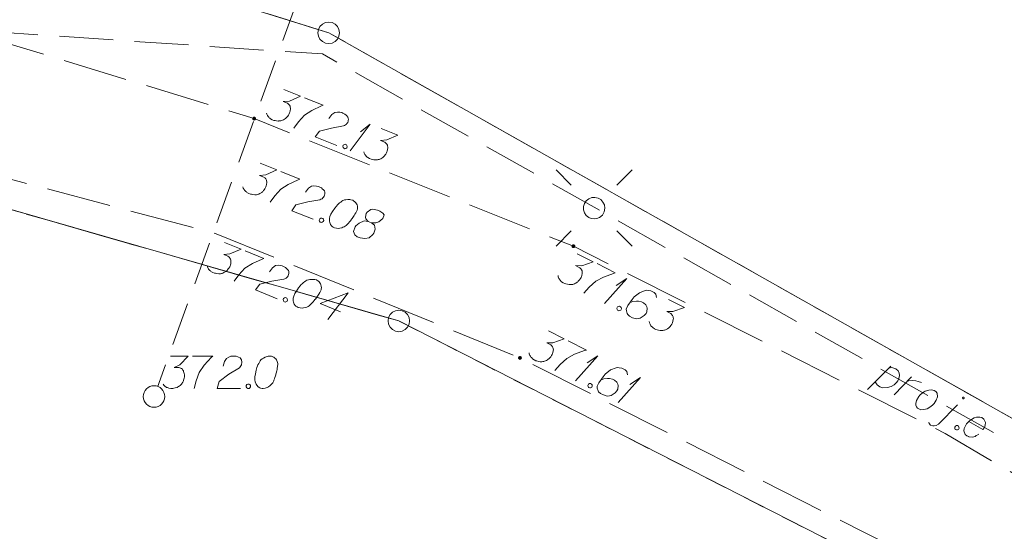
# Model space of a CAD drawing. Header units: metres. Extents: x 5555129 to 5556676, y 5635595 to 5636517.
# Tile 26 of 256: x 5555209 to 5555232, y 5636255 to 5636267. Entities that reach past the tile are written whole.
import ezdxf

# ---------------------------------------------------------------- set-up
doc = ezdxf.new("R2010")
doc.units = ezdxf.units.M
doc.header["$MEASUREMENT"] = 0
for name, pattern in [('05-linia 2.5 1', [1.75, 1.25, -0.5]), ('L_0_04', [1.5, 1, -0.5]), ('L_0_06', [2, 1.5, -0.5]), ('PRZER1-1', [2, 1, -1]), ('PRZER3-1', [4, 3, -1])]:
    doc.linetypes.add(name, pattern=pattern)
for name, color, linetype, lineweight in [('#przekroje', 7, 'L_0_04', 18), ('#skartowane', 7, 'Continuous', 18), ('#ZUDP', 7, 'Continuous', 18)]:
    doc.layers.add(name, color=color, linetype=linetype, lineweight=lineweight)
for name, color, linetype, lineweight, true_color in [('GEPPGD', 7, 'Continuous', 18, 0x008000), ('GESDZI', 7, 'Continuous', 18, 0x0a0909), ('GESKKL', 7, 'PRZER3-1', 18, 0x008000), ('GESUZY', 7, 'PRZER1-1', 18, 0x008000)]:
    doc.layers.add(name, color=color, linetype=linetype, lineweight=lineweight, true_color=true_color)

# ---------------------------------------------------------------- blocks, each defined once
blk = doc.blocks.new('EPPGS')
at = {"color": 0, "flags": 128}
blk.add_lwpolyline([(0.5, 0), (0.475528, -0.154508), (0.404508, -0.293893), (0.293893, -0.404508), (0.154508, -0.475528), (0, -0.5), (-0.154508, -0.475528), (-0.293893, -0.404508), (-0.404508, -0.293893), (-0.475528, -0.154508), (-0.5, 0), (-0.475528, 0.154508), (-0.404508, 0.293893), (-0.293893, 0.404508), (-0.154508, 0.475528), (0, 0.5), (0.154508, 0.475528), (0.293893, 0.404508), (0.404508, 0.293893), (0.475528, 0.154508), (0.5, 0)], close=True, dxfattribs=at)
blk = doc.blocks.new('SLU')
at = {"color": 0, "linetype": 'Continuous', "lineweight": 18}
blk.add_wipeout([(0, -0.5), (0.25, -0.433), (0.433, -0.25), (0.5, 0), (0.433, 0.25), (0.25, 0.433), (0, 0.5), (-0.25, 0.433), (-0.433, 0.25), (-0.5, 0), (-0.433, -0.25), (-0.25, -0.433)], dxfattribs=at)
blk.add_circle((0, 0), 0.5, dxfattribs=at)
blk = doc.blocks.new('SUSM01_01_2')
at = {"color": 0, "flags": 128}
for points in [[(-0.353553, 0.353553), (-0.212132, 0.212132)], [(0.353553, 0.353553), (0.212132, 0.212132)], [(-0.353553, -0.353553), (-0.212132, -0.212132)], [(0.353553, -0.353553), (0.212132, -0.212132)]]:
    blk.add_lwpolyline(points, dxfattribs=at)
blk.add_lwpolyline([(0.1, 0), (0.093969, -0.034202), (0.076604, -0.064279), (0.05, -0.086603), (0.025882, -0.096593), (0, -0.1), (-0.025882, -0.096593), (-0.05, -0.086603), (-0.073305, -0.068017), (-0.090097, -0.043388), (-0.098883, -0.014904), (-0.098883, 0.014904), (-0.090097, 0.043388), (-0.073305, 0.068017), (-0.05, 0.086603), (-0.022252, 0.097493), (0.007473, 0.09972), (0.036534, 0.093087), (0.062349, 0.078183), (0.082624, 0.056332), (0.095557, 0.029476), (0.1, 0)], close=True, dxfattribs=at)
blk = doc.blocks.new('*U365')
at = {"layer": '#skartowane', "color": 7, "linetype": 'ByBlock', "lineweight": 18}
for q in [(5555222.465, 5636260.029), (5555222.735, 5636260.448)]:
    blk.add_line((5555222.981, 5636260.609), q, dxfattribs=at)
blk = doc.blocks.new('*U366')
at = {"layer": '#skartowane', "color": 7, "linetype": 'ByBlock', "lineweight": 18}
for q in [(5555221.791, 5636258.238), (5555222.063, 5636258.657)]:
    blk.add_line((5555222.309, 5636258.817), q, dxfattribs=at)
blk = doc.blocks.new('*U367')
at = {"layer": '#skartowane', "color": 7, "linetype": 'ByBlock', "lineweight": 18}
for q in [(5555222.781, 5636257.737), (5555223.053, 5636258.155)]:
    blk.add_line((5555223.299, 5636258.315), q, dxfattribs=at)
blk = doc.blocks.new('*U1664')
at = {"layer": '#ZUDP', "color": 1, "linetype": 'ByBlock', "lineweight": 18}
blk.add_line((5555228.57, 5636258.037), (5555229.107, 5636258.582), dxfattribs=at)
at = {"layer": '#ZUDP', "color": 1, "linetype": 'ByBlock', "lineweight": 18, "flags": 128}
blk.add_lwpolyline([(5555229.06, 5636258.534), (5555229.135, 5636258.546), (5555229.221, 5636258.518), (5555229.276, 5636258.473), (5555229.3, 5636258.419), (5555229.308, 5636258.36), (5555229.297, 5636258.292), (5555229.273, 5636258.238), (5555229.236, 5636258.197), (5555229.189, 5636258.149), (5555229.113, 5636258.111), (5555229.03, 5636258.083), (5555228.924, 5636258.075), (5555228.851, 5636258.103), (5555228.792, 5636258.143), (5555228.745, 5636258.216)], dxfattribs=at)
blk = doc.blocks.new('*U1665')
at = {"layer": '#ZUDP', "color": 1, "linetype": 'ByBlock', "lineweight": 18}
blk.add_line((5555229.185, 5636257.914), (5555229.589, 5636258.33), dxfattribs=at)
at = {"layer": '#ZUDP', "color": 1, "linetype": 'ByBlock', "lineweight": 18, "flags": 128}
blk.add_lwpolyline([(5555229.492, 5636258.229), (5555229.529, 5636258.236), (5555229.609, 5636258.245), (5555229.685, 5636258.236), (5555229.74, 5636258.225), (5555229.821, 5636258.2)], dxfattribs=at)
blk = doc.blocks.new('*U1666')
at = {"layer": '#ZUDP', "color": 1, "linetype": 'ByBlock', "lineweight": 18}
blk.add_line((5555230.217, 5636257.231), (5555230.654, 5636257.683), dxfattribs=at)
at = {"layer": '#ZUDP', "color": 1, "linetype": 'ByBlock', "lineweight": 18, "flags": 128}
for points in [[(5555230.808, 5636257.833), (5555230.809, 5636257.835), (5555230.81, 5636257.837), (5555230.81, 5636257.839), (5555230.81, 5636257.841), (5555230.811, 5636257.842), (5555230.81, 5636257.844), (5555230.81, 5636257.846), (5555230.81, 5636257.848), (5555230.809, 5636257.85), (5555230.808, 5636257.852), (5555230.807, 5636257.853), (5555230.806, 5636257.855), (5555230.804, 5636257.856), (5555230.803, 5636257.858), (5555230.801, 5636257.859), (5555230.799, 5636257.859), (5555230.797, 5636257.86), (5555230.796, 5636257.861), (5555230.794, 5636257.861), (5555230.792, 5636257.861), (5555230.79, 5636257.861), (5555230.788, 5636257.861), (5555230.786, 5636257.86), (5555230.784, 5636257.859), (5555230.782, 5636257.858), (5555230.781, 5636257.857), (5555230.779, 5636257.856), (5555230.778, 5636257.855), (5555230.777, 5636257.853), (5555230.776, 5636257.851), (5555230.775, 5636257.85), (5555230.774, 5636257.848), (5555230.774, 5636257.846), (5555230.773, 5636257.844), (5555230.773, 5636257.842), (5555230.773, 5636257.84), (5555230.774, 5636257.838), (5555230.774, 5636257.836), (5555230.775, 5636257.834), (5555230.776, 5636257.833), (5555230.777, 5636257.831), (5555230.778, 5636257.83), (5555230.78, 5636257.828), (5555230.781, 5636257.827), (5555230.783, 5636257.826), (5555230.784, 5636257.825), (5555230.786, 5636257.824), (5555230.788, 5636257.824), (5555230.79, 5636257.824), (5555230.792, 5636257.824), (5555230.794, 5636257.824), (5555230.796, 5636257.824), (5555230.798, 5636257.825), (5555230.8, 5636257.825), (5555230.801, 5636257.826), (5555230.803, 5636257.827), (5555230.805, 5636257.829), (5555230.806, 5636257.83), (5555230.807, 5636257.831), (5555230.808, 5636257.833)], [(5555229.987, 5636257.279), (5555229.998, 5636257.252), (5555230.031, 5636257.214), (5555230.08, 5636257.193), (5555230.115, 5636257.194), (5555230.16, 5636257.202), (5555230.217, 5636257.231)]]:
    blk.add_lwpolyline(points, dxfattribs=at)
blk = doc.blocks.new('*U1681')
at = {"layer": '#skartowane', "color": 7, "linetype": 'ByBlock', "lineweight": 18}
for q in [(5555216.561, 5636263.571), (5555216.795, 5636264.012)]:
    blk.add_line((5555217.026, 5636264.193), q, dxfattribs=at)

msp = doc.modelspace()

# ---------------------------------------------------------------- hatches: boundary and pattern name
at = {"layer": '#skartowane', "lineweight": 18}
h = msp.add_hatch(color=7, dxfattribs=at)
edge = h.paths.add_edge_path()
edge.add_arc((5555214.33, 5636264.32), 0.045, 0, 360)
at = {"layer": '#skartowane', "linetype": 'Continuous', "lineweight": 18}
h = msp.add_hatch(color=7, dxfattribs=at)
edge = h.paths.add_edge_path()
edge.add_arc((5555221.74, 5636261.36), 0.045, 0, 360)
h = msp.add_hatch(color=7, dxfattribs=at)
edge = h.paths.add_edge_path()
edge.add_arc((5555220.5, 5636258.77), 0.045, 0, 360)
h = msp.add_hatch(color=7, dxfattribs=at)
edge = h.paths.add_edge_path()
edge.add_arc((5555212.01, 5636257.87), 0.045, 0, 360)

# ---------------------------------------------------------------- linework, layer by layer
at = {"layer": '#przekroje', "color": 7, "lineweight": 18, "flags": 128}
msp.add_lwpolyline([(5555215.84433, 5636268.48438), (5555212.00586, 5636257.87428)], dxfattribs=at)
at = {"layer": '#przekroje', "color": 7}
msp.add_point((5555212.00586, 5636257.87428), dxfattribs=at)
at = {"layer": '#skartowane', "color": 7, "linetype": 'L_0_06', "lineweight": 18, "flags": 128}
msp.add_lwpolyline([(5555319.91, 5636279.38), (5555323.03, 5636275.28), (5555329.28, 5636268.46), (5555334.03, 5636263.4), (5555345.03, 5636252.49), (5555346.54, 5636251.45), (5555345.73, 5636247.93), (5555332.42, 5636261.49), (5555327.2, 5636266.8), (5555317.86, 5636277.41), (5555315.42, 5636280.01), (5555313.35, 5636281.16), (5555310.91, 5636281.48), (5555308.55, 5636280.93), (5555307.33, 5636278.49), (5555300.21, 5636263.98), (5555298.84, 5636260.31), (5555299.74, 5636259.03), (5555298.26, 5636255.27), (5555297.04, 5636255.1), (5555292.88, 5636247), (5555292.08, 5636246.05), (5555288.59, 5636239.37), (5555285.9, 5636234.86), (5555282.53, 5636231.41), (5555279.83, 5636229.99), (5555275.41, 5636228.95), (5555271.53, 5636229.31), (5555268.13, 5636230.4), (5555264.62, 5636232.17), (5555253.07, 5636239.68), (5555243.27, 5636245.93), (5555229.11, 5636254.41), (5555220.5, 5636258.77), (5555213.45, 5636261.65), (5555208.14, 5636263.06), (5555202.51, 5636263.31), (5555198.72, 5636262.51), (5555193.02, 5636260.05), (5555189.79, 5636257.33), (5555186.81, 5636252.47), (5555184.72, 5636245.33), (5555179.71, 5636245.97), (5555181.09, 5636251.46), (5555182.84, 5636255.67), (5555185.21, 5636259.68), (5555188.88, 5636264.05), (5555188.73, 5636266.82), (5555186.51, 5636270.36), (5555177.24, 5636279.14), (5555172.12, 5636284.35), (5555168.67, 5636288.73), (5555165.68, 5636293.64), (5555163.11, 5636298.61), (5555159.69, 5636305.28), (5555154.96, 5636314.88), (5555157.25, 5636316.15), (5555161.87, 5636306.69), (5555165.41, 5636299.79), (5555167.81, 5636295.12), (5555170.82, 5636290.32), (5555174.09, 5636286.04), (5555178.95, 5636281.15), (5555193.27, 5636269.09), (5555198.74, 5636266.34), (5555202.91, 5636266.53), (5555208.67, 5636266.05), (5555214.33, 5636264.32), (5555221.74, 5636261.36), (5555230.37, 5636257.02), (5555244.89, 5636248.46), (5555254.7, 5636242.22), (5555266.71, 5636234.85), (5555271.59, 5636232.9), (5555275.32, 5636232.51), (5555278.58, 5636233.38), (5555282.52, 5636236.11), (5555285.35, 5636239.7), (5555289.44, 5636247.37), (5555294.78, 5636258.52), (5555297.61, 5636265.12), (5555304.52, 5636279.57), (5555309.3, 5636287.58), (5555310.96, 5636291.13)], dxfattribs=at)
at = {"layer": '#skartowane', "color": 7, "linetype": 'Continuous', "lineweight": 18, "flags": 128}
for points in [[(5555215.01894, 5636264.99494), (5555215.40281, 5636264.8416), (5555215.14732, 5636264.72746), (5555215.00256, 5636264.71528), (5555215.10127, 5636264.67585), (5555215.12103, 5636264.66165), (5555215.12979, 5636264.65174), (5555215.13859, 5636264.64192), (5555215.14735, 5636264.63201), (5555215.16273, 5636264.60684), (5555215.16711, 5636264.58597), (5555215.17152, 5636264.56518), (5555215.17046, 5636264.54647), (5555215.16611, 5636264.50375), (5555215.15841, 5636264.46867), (5555215.15182, 5636264.45218), (5555215.14306, 5636264.43024), (5555215.12447, 5636264.39951), (5555215.11018, 5636264.37979), (5555215.09598, 5636264.36002), (5555215.0839, 5636264.34582), (5555215.07408, 5636264.33703), (5555215.06417, 5636264.32827), (5555215.05435, 5636264.31948), (5555215.03679, 5636264.30736), (5555215.01153, 5636264.29202), (5555214.98857, 5636264.28216), (5555214.97322, 5636264.27558), (5555214.95235, 5636264.2712), (5555214.93156, 5636264.26678), (5555214.90524, 5636264.26458), (5555214.89206, 5636264.26343), (5555214.84925, 5636264.26782), (5555214.81418, 5636264.27552), (5555214.79004, 5636264.27875), (5555214.75169, 5636264.29407), (5555214.71003, 5636264.31712), (5555214.69571, 5636264.32915), (5555214.68151, 5636264.34123), (5555214.66719, 5636264.35326), (5555214.65516, 5636264.37079), (5555214.64305, 5636264.38834), (5555214.62443, 5636264.42121), (5555214.6167, 5636264.44974)], [(5555215.49599, 5636264.80438), (5555215.9347, 5636264.62913), (5555215.89635, 5636264.61261), (5555215.66939, 5636264.50619), (5555215.49837, 5636264.39646), (5555215.36026, 5636264.24174), (5555215.25068, 5636264.09475)], [(5555216.06643, 5636264.32216), (5555216.13541, 5636264.41537), (5555216.20556, 5636264.46365), (5555216.26593, 5636264.47138), (5555216.3218, 5636264.46809), (5555216.36243, 5636264.45827), (5555216.38981, 5636264.44733), (5555216.437, 5636264.42207), (5555216.46552, 5636264.39796), (5555216.47976, 5636264.38597), (5555216.50607, 5636264.35633), (5555216.5138, 5636264.3278), (5555216.51601, 5636264.30149), (5555216.5149, 5636264.28291), (5555216.51166, 5636264.25876), (5555216.50069, 5636264.2313), (5555216.48423, 5636264.20613), (5555216.4722, 5636264.19181), (5555216.45247, 5636264.17426), (5555216.42721, 5636264.15891), (5555216.40425, 5636264.14906), (5555216.12459, 5636264.10175), (5555215.84725, 5636264.02818), (5555215.74966, 5636263.89542), (5555216.24873, 5636263.69606)], [(5555217.27819, 5636264.09246), (5555217.66206, 5636263.93912), (5555217.40657, 5636263.82498), (5555217.26181, 5636263.8128), (5555217.36052, 5636263.77337), (5555217.38028, 5636263.75917), (5555217.38904, 5636263.74926), (5555217.39784, 5636263.73944), (5555217.4066, 5636263.72953), (5555217.42198, 5636263.70436), (5555217.42636, 5636263.68349), (5555217.43077, 5636263.6627), (5555217.42971, 5636263.644), (5555217.42536, 5636263.60127), (5555217.41765, 5636263.56619), (5555217.41107, 5636263.5497), (5555217.4023, 5636263.52776), (5555217.38372, 5636263.49703), (5555217.36943, 5636263.47731), (5555217.35523, 5636263.45755), (5555217.34315, 5636263.44334), (5555217.33332, 5636263.43455), (5555217.32342, 5636263.42579), (5555217.31359, 5636263.417), (5555217.29604, 5636263.40488), (5555217.27078, 5636263.38954), (5555217.24782, 5636263.37968), (5555217.23247, 5636263.3731), (5555217.21159, 5636263.36872), (5555217.1908, 5636263.3643), (5555217.16449, 5636263.3621), (5555217.15131, 5636263.36095), (5555217.1085, 5636263.36534), (5555217.07342, 5636263.37304), (5555217.04928, 5636263.37627), (5555217.01094, 5636263.39159), (5555216.96927, 5636263.41464), (5555216.95495, 5636263.42667), (5555216.94075, 5636263.43875), (5555216.92643, 5636263.45078), (5555216.91441, 5636263.46831), (5555216.90229, 5636263.48586), (5555216.88368, 5636263.51873), (5555216.87595, 5636263.54726)], [(5555216.44497, 5636263.72582), (5555216.47244, 5636263.71485), (5555216.48446, 5636263.69733), (5555216.4922, 5636263.66881), (5555216.48123, 5636263.64134), (5555216.45597, 5636263.626), (5555216.43518, 5636263.62158), (5555216.40772, 5636263.63255), (5555216.39569, 5636263.65008), (5555216.38796, 5636263.6786), (5555216.39893, 5636263.70606), (5555216.42418, 5636263.72141), (5555216.44497, 5636263.72582)], [(5555214.47171, 5636263.28384), (5555214.85557, 5636263.1305), (5555214.60009, 5636263.01636), (5555214.45533, 5636263.00418), (5555214.55404, 5636262.96475), (5555214.5738, 5636262.95055), (5555214.58256, 5636262.94064), (5555214.59135, 5636262.93082), (5555214.60011, 5636262.92091), (5555214.61549, 5636262.89574), (5555214.61987, 5636262.87487), (5555214.62429, 5636262.85408), (5555214.62322, 5636262.83537), (5555214.61887, 5636262.79265), (5555214.61117, 5636262.75757), (5555214.60458, 5636262.74108), (5555214.59582, 5636262.71914), (5555214.57724, 5636262.68841), (5555214.56295, 5636262.66869), (5555214.54874, 5636262.64893), (5555214.53666, 5636262.63472), (5555214.52684, 5636262.62593), (5555214.51693, 5636262.61717), (5555214.50711, 5636262.60838), (5555214.48955, 5636262.59626), (5555214.4643, 5636262.58092), (5555214.44133, 5636262.57106), (5555214.42599, 5636262.56448), (5555214.40511, 5636262.5601), (5555214.38432, 5636262.55568), (5555214.358, 5636262.55348), (5555214.34483, 5636262.55233), (5555214.30202, 5636262.55672), (5555214.26694, 5636262.56442), (5555214.2428, 5636262.56765), (5555214.20446, 5636262.58297), (5555214.16279, 5636262.60602), (5555214.14847, 5636262.61805), (5555214.13427, 5636262.63013), (5555214.11995, 5636262.64216), (5555214.10792, 5636262.65969), (5555214.09581, 5636262.67724), (5555214.0772, 5636262.71011), (5555214.06946, 5636262.73864)], [(5555214.94876, 5636263.09328), (5555215.38746, 5636262.91803), (5555215.34912, 5636262.90151), (5555215.12215, 5636262.79509), (5555214.95114, 5636262.68536), (5555214.81303, 5636262.53064), (5555214.70344, 5636262.38365)], [(5555215.51919, 5636262.61106), (5555215.58817, 5636262.70427), (5555215.65833, 5636262.75255), (5555215.7187, 5636262.76028), (5555215.77456, 5636262.75699), (5555215.8152, 5636262.74717), (5555215.84258, 5636262.73623), (5555215.88977, 5636262.71097), (5555215.91829, 5636262.68686), (5555215.93252, 5636262.67487), (5555215.95884, 5636262.64523), (5555215.96657, 5636262.61671), (5555215.96877, 5636262.59039), (5555215.96766, 5636262.57181), (5555215.96442, 5636262.54766), (5555215.95345, 5636262.5202), (5555215.93699, 5636262.49503), (5555215.92496, 5636262.48071), (5555215.90523, 5636262.46316), (5555215.87998, 5636262.44781), (5555215.85701, 5636262.43796), (5555215.57735, 5636262.39065), (5555215.30002, 5636262.31708), (5555215.20243, 5636262.18432), (5555215.70149, 5636261.98496)], [(5555216.62128, 5636262.42517), (5555216.61031, 5636262.42955), (5555216.5752, 5636262.43717), (5555216.55109, 5636262.44049), (5555216.53247, 5636262.44152), (5555216.50063, 5636262.44152), (5555216.46117, 5636262.43826), (5555216.42721, 5636262.4327), (5555216.39098, 5636262.42173), (5555216.36581, 5636262.40635), (5555216.33838, 5636262.38556), (5555216.311, 5636262.36466), (5555216.28137, 5636262.33834), (5555216.26164, 5636262.32079), (5555216.23753, 5636262.29227), (5555216.19921, 5636262.24398), (5555216.14988, 5636262.16836), (5555216.11262, 5636262.10693), (5555216.08851, 5636262.04657), (5555216.07651, 5636262.00049), (5555216.07875, 5636261.94242), (5555216.08419, 5636261.9084), (5555216.09851, 5636261.86453), (5555216.12265, 5636261.82945), (5555216.13688, 5636261.81745), (5555216.16758, 5636261.79878), (5555216.19504, 5636261.78781), (5555216.24112, 5636261.77581), (5555216.28384, 5636261.77147), (5555216.31786, 5636261.7769), (5555216.36717, 5636261.78905), (5555216.39022, 5636261.79887), (5555216.42092, 5636261.81204), (5555216.44609, 5636261.82742), (5555216.46365, 5636261.83954), (5555216.48555, 5636261.86253), (5555216.49546, 5636261.87129), (5555216.51739, 5636261.89437), (5555216.5415, 5636261.92289), (5555216.56562, 5636261.95142), (5555216.57982, 5636261.97118), (5555216.5919, 5636261.98538), (5555216.6061, 5636262.00514), (5555216.6368, 5636262.05016), (5555216.65327, 5636262.07532), (5555216.66968, 5636262.10061), (5555216.69052, 5636262.13675), (5555216.71569, 5636262.18397), (5555216.72225, 5636262.20038), (5555216.72557, 5636262.22449), (5555216.72881, 5636262.24863), (5555216.72554, 5636262.28809), (5555216.71781, 5636262.31661), (5555216.70799, 5636262.33966), (5555216.69261, 5636262.36483), (5555216.67505, 5636262.38456), (5555216.66077, 5636262.39668), (5555216.64653, 5636262.40868), (5555216.62128, 5636262.42517)], [(5555216.97783, 5636261.93296), (5555217.0546, 5636261.90229), (5555217.07875, 5636261.89905), (5555217.15549, 5636261.90014), (5555217.22241, 5636261.92428), (5555217.31888, 5636262.00661), (5555217.34403, 5636262.08559), (5555217.31662, 5636262.12829), (5555217.24643, 5636262.17545), (5555217.19159, 5636262.19735), (5555217.08077, 5636262.2225), (5555217.03693, 5636262.20826), (5555216.94922, 5636262.14787), (5555216.93284, 5636262.12267), (5555216.91093, 5636262.03599), (5555216.91973, 5636261.99432), (5555216.97783, 5636261.93296), (5555216.88133, 5636261.94607), (5555216.76627, 5636261.8967), (5555216.68952, 5636261.83192), (5555216.67306, 5636261.80675), (5555216.63695, 5636261.70031), (5555216.66436, 5636261.62577), (5555216.7214, 5636261.57755), (5555216.78721, 5636261.55127), (5555216.90241, 5636261.53709), (5555216.99888, 5636261.55573), (5555217.08762, 5636261.63474), (5555217.10629, 5636261.66544), (5555217.13582, 5636261.75539), (5555217.12261, 5636261.84969), (5555217.0546, 5636261.90229)], [(5555215.89774, 5636262.01472), (5555215.9252, 5636262.00375), (5555215.93723, 5636261.98623), (5555215.94496, 5636261.95771), (5555215.93399, 5636261.93024), (5555215.90873, 5636261.9149), (5555215.88794, 5636261.91048), (5555215.86048, 5636261.92145), (5555215.84846, 5636261.93898), (5555215.84072, 5636261.9675), (5555215.85169, 5636261.99496), (5555215.87695, 5636262.01031), (5555215.89774, 5636262.01472)], [(5555213.64196, 5636261.45051), (5555214.02462, 5636261.29419), (5555213.76825, 5636261.18204), (5555213.6234, 5636261.17099), (5555213.7218, 5636261.13079), (5555213.74145, 5636261.11644), (5555213.75014, 5636261.10646), (5555213.75885, 5636261.09657), (5555213.76754, 5636261.0866), (5555213.78272, 5636261.0613), (5555213.78694, 5636261.0404), (5555213.79119, 5636261.01957), (5555213.78998, 5636261.00088), (5555213.7853, 5636260.95819), (5555213.77732, 5636260.92317), (5555213.77061, 5636260.90673), (5555213.76167, 5636260.88487), (5555213.74285, 5636260.85428), (5555213.72841, 5636260.83467), (5555213.71405, 5636260.81502), (5555213.70186, 5636260.80091), (5555213.69197, 5636260.79219), (5555213.68199, 5636260.78351), (5555213.6721, 5636260.77479), (5555213.65445, 5636260.76282), (5555213.62908, 5636260.74767), (5555213.60604, 5636260.73799), (5555213.59064, 5636260.73152), (5555213.56973, 5636260.72731), (5555213.54891, 5636260.72306), (5555213.52258, 5636260.72106), (5555213.50939, 5636260.72001), (5555213.46662, 5636260.72473), (5555213.4316, 5636260.7327), (5555213.40748, 5636260.73613), (5555213.36926, 5636260.75174), (5555213.32778, 5636260.77512), (5555213.31355, 5636260.78726), (5555213.29944, 5636260.79945), (5555213.28522, 5636260.81159), (5555213.27333, 5636260.82921), (5555213.26135, 5636260.84686), (5555213.24299, 5636260.87987), (5555213.23548, 5636260.90845)], [(5555214.11751, 5636261.25624), (5555214.55484, 5636261.07759), (5555214.51636, 5636261.06136), (5555214.28858, 5636260.95672), (5555214.11672, 5636260.84832), (5555213.97741, 5636260.69467), (5555213.86668, 5636260.54854)], [(5555221.83132, 5636261.18697), (5555222.20061, 5636261.00125), (5555221.93627, 5636260.90946), (5555221.791, 5636260.90975), (5555221.88597, 5636260.862), (5555221.90444, 5636260.84615), (5555221.91231, 5636260.83553), (5555221.92023, 5636260.82499), (5555221.92811, 5636260.81436), (5555221.94127, 5636260.78796), (5555221.94384, 5636260.76679), (5555221.94646, 5636260.7457), (5555221.94379, 5636260.72716), (5555221.93579, 5636260.68496), (5555221.92511, 5636260.65068), (5555221.91713, 5636260.63481), (5555221.90652, 5636260.61371), (5555221.88536, 5636260.58469), (5555221.86944, 5636260.56626), (5555221.85359, 5636260.54779), (5555221.84033, 5636260.53467), (5555221.82979, 5636260.52676), (5555221.81917, 5636260.51888), (5555221.80863, 5636260.51096), (5555221.7901, 5636260.5004), (5555221.76362, 5636260.48728), (5555221.73989, 5636260.47943), (5555221.72404, 5636260.47418), (5555221.70286, 5636260.47161), (5555221.68177, 5636260.469), (5555221.65536, 5636260.46906), (5555221.64214, 5636260.46905), (5555221.59986, 5636260.47709), (5555221.56557, 5636260.48777), (5555221.5418, 5636260.49307), (5555221.50491, 5636260.51162), (5555221.46538, 5636260.53816), (5555221.45214, 5636260.55138), (5555221.43903, 5636260.56463), (5555221.4258, 5636260.57785), (5555221.41532, 5636260.59634), (5555221.40475, 5636260.61487), (5555221.38903, 5636260.64922), (5555221.38377, 5636260.6783)], [(5555214.68417, 5636260.7696), (5555214.75388, 5636260.86227), (5555214.82441, 5636260.91001), (5555214.88483, 5636260.91727), (5555214.94067, 5636260.91354), (5555214.98123, 5636260.9034), (5555215.00852, 5636260.89225), (5555215.05551, 5636260.86663), (5555215.08385, 5636260.8423), (5555215.09799, 5636260.83019), (5555215.12407, 5636260.80035), (5555215.13158, 5636260.77177), (5555215.13358, 5636260.74543), (5555215.13232, 5636260.72686), (5555215.1289, 5636260.70274), (5555215.11772, 5636260.67537), (5555215.10106, 5636260.65033), (5555215.08892, 5636260.6361), (5555215.06905, 5636260.6187), (5555215.04368, 5636260.60355), (5555215.02064, 5636260.59388), (5555214.74062, 5636260.54874), (5555214.46272, 5636260.47733), (5555214.3641, 5636260.34534), (5555214.8616, 5636260.14211)], [(5555222.29026, 5636260.95617), (5555222.71231, 5636260.74393), (5555222.67268, 5636260.73075), (5555222.43742, 5636260.64421), (5555222.25763, 5636260.54955), (5555222.10675, 5636260.40726), (5555221.98495, 5636260.27021)], [(5555215.78478, 5636260.57514), (5555215.77385, 5636260.57961), (5555215.7388, 5636260.5875), (5555215.71472, 5636260.59101), (5555215.69611, 5636260.59218), (5555215.66427, 5636260.59243), (5555215.62478, 5636260.58947), (5555215.59078, 5636260.58418), (5555215.55447, 5636260.5735), (5555215.52918, 5636260.55831), (5555215.50159, 5636260.53774), (5555215.47405, 5636260.51704), (5555215.44421, 5636260.49096), (5555215.42434, 5636260.47356), (5555215.40001, 5636260.44523), (5555215.36132, 5636260.39724), (5555215.3114, 5636260.322), (5555215.27367, 5636260.26087), (5555215.24908, 5636260.2007), (5555215.23673, 5636260.15471), (5555215.23851, 5636260.09662), (5555215.24369, 5636260.06257), (5555215.25766, 5636260.01858), (5555215.28153, 5636259.98332), (5555215.29567, 5636259.97121), (5555215.32622, 5636259.9523), (5555215.3536, 5636259.94112), (5555215.39958, 5636259.92876), (5555215.44227, 5636259.92408), (5555215.47633, 5636259.92926), (5555215.52573, 5636259.94102), (5555215.54886, 5636259.95066), (5555215.57966, 5636259.96359), (5555215.60495, 5636259.97878), (5555215.6226, 5636259.99075), (5555215.64468, 5636260.01358), (5555215.65465, 5636260.02226), (5555215.67677, 5636260.04517), (5555215.7011, 5636260.0735), (5555215.72544, 5636260.10183), (5555215.73979, 5636260.12148), (5555215.75198, 5636260.13559), (5555215.76634, 5636260.15524), (5555215.79739, 5636260.20002), (5555215.81405, 5636260.22506), (5555215.83065, 5636260.25022), (5555215.85178, 5636260.28619), (5555215.87732, 5636260.33322), (5555215.884, 5636260.34957), (5555215.88751, 5636260.37366), (5555215.89093, 5636260.39777), (5555215.88797, 5636260.43726), (5555215.88046, 5636260.46584), (5555215.87082, 5636260.48896), (5555215.85564, 5636260.51425), (5555215.83824, 5636260.53412), (5555215.82405, 5636260.54634), (5555215.80991, 5636260.55845), (5555215.78478, 5636260.57514)], [(5555215.05807, 5636260.17034), (5555215.08545, 5636260.15915), (5555215.09734, 5636260.14154), (5555215.10485, 5636260.11295), (5555215.09366, 5636260.08558), (5555215.06829, 5636260.07043), (5555215.04747, 5636260.06618), (5555215.02009, 5636260.07736), (5555215.0082, 5636260.09498), (5555215.00069, 5636260.12356), (5555215.01187, 5636260.15093), (5555215.03725, 5636260.16608), (5555215.05807, 5636260.17034)], [(5555216.33314, 5636259.84082), (5555215.86302, 5636260.03287), (5555216.5118, 5636260.27815), (5555216.0423, 5636259.65978)], [(5555223.66689, 5636260.17133), (5555223.65385, 5636260.25054), (5555223.61439, 5636260.29027), (5555223.54053, 5636260.32741), (5555223.47717, 5636260.33284), (5555223.44021, 5636260.33821), (5555223.40581, 5636260.33563), (5555223.27364, 5636260.28311), (5555223.15198, 5636260.18566), (5555223.10164, 5636260.1251), (5555223.00358, 5636259.98268), (5555222.9638, 5636259.90359), (5555222.96899, 5636259.86132), (5555222.98997, 5636259.79789), (5555223.00053, 5636259.77936), (5555223.0453, 5636259.73696), (5555223.11385, 5636259.70249), (5555223.17191, 5636259.68651), (5555223.21418, 5636259.67847), (5555223.28816, 5636259.69415), (5555223.38337, 5636259.75203), (5555223.42569, 5636259.79684), (5555223.44691, 5636259.83905), (5555223.45508, 5636259.92092), (5555223.44723, 5636259.95787), (5555223.42087, 5636259.99756), (5555223.36554, 5636260.04526), (5555223.3181, 5636260.06912), (5555223.25205, 5636260.08246), (5555223.20722, 5636260.08522), (5555223.12269, 5636260.07486), (5555223.07775, 5636260.06436), (5555223.05395, 5636260.05655)], [(5555222.81078, 5636259.96732), (5555222.8372, 5636259.95404), (5555222.84768, 5636259.93555), (5555222.85293, 5636259.90646), (5555222.83965, 5636259.88005), (5555222.81317, 5636259.86692), (5555222.79207, 5636259.86431), (5555222.76566, 5636259.8776), (5555222.75518, 5636259.89609), (5555222.74992, 5636259.92517), (5555222.76321, 5636259.95159), (5555222.78969, 5636259.96471), (5555222.81078, 5636259.96732)], [(5555223.94671, 5636260.12315), (5555224.31601, 5636259.93743), (5555224.05167, 5636259.84563), (5555223.9064, 5636259.84593), (5555224.00136, 5636259.79817), (5555224.01983, 5636259.78232), (5555224.02771, 5636259.7717), (5555224.03562, 5636259.76116), (5555224.0435, 5636259.75054), (5555224.05667, 5636259.72414), (5555224.05924, 5636259.70297), (5555224.06185, 5636259.68187), (5555224.05919, 5636259.66333), (5555224.05119, 5636259.62114), (5555224.0405, 5636259.58685), (5555224.03252, 5636259.57098), (5555224.02191, 5636259.54988), (5555224.00076, 5636259.52086), (5555223.98483, 5636259.50243), (5555223.96898, 5636259.48396), (5555223.95573, 5636259.47085), (5555223.94519, 5636259.46293), (5555223.93456, 5636259.45505), (5555223.92402, 5636259.44713), (5555223.90549, 5636259.43657), (5555223.87901, 5636259.42345), (5555223.85529, 5636259.4156), (5555223.83943, 5636259.41036), (5555223.81826, 5636259.40779), (5555223.79716, 5636259.40517), (5555223.77075, 5636259.40524), (5555223.75753, 5636259.40523), (5555223.71525, 5636259.41327), (5555223.68097, 5636259.42395), (5555223.65719, 5636259.42925), (5555223.6203, 5636259.4478), (5555223.58077, 5636259.47434), (5555223.56754, 5636259.48755), (5555223.55442, 5636259.50081), (5555223.54119, 5636259.51402), (5555223.53071, 5636259.53251), (5555223.52015, 5636259.55104), (5555223.50442, 5636259.58539), (5555223.49917, 5636259.61447)], [(5555221.16072, 5636259.39834), (5555221.52949, 5636259.2116), (5555221.2649, 5636259.12054), (5555221.11963, 5636259.12124), (5555221.21446, 5636259.07322), (5555221.23288, 5636259.05732), (5555221.24073, 5636259.04668), (5555221.24862, 5636259.03611), (5555221.25647, 5636259.02547), (5555221.26956, 5636258.99903), (5555221.27207, 5636258.97785), (5555221.27462, 5636258.95675), (5555221.27191, 5636258.93822), (5555221.26379, 5636258.89605), (5555221.25301, 5636258.86179), (5555221.24499, 5636258.84595), (5555221.23432, 5636258.82487), (5555221.21308, 5636258.79591), (5555221.1971, 5636258.77753), (5555221.18121, 5636258.7591), (5555221.16791, 5636258.74603), (5555221.15735, 5636258.73814), (5555221.14671, 5636258.73029), (5555221.13614, 5636258.7224), (5555221.11758, 5636258.71189), (5555221.09107, 5636258.69884), (5555221.06732, 5636258.69106), (5555221.05145, 5636258.68586), (5555221.03027, 5636258.68335), (5555221.00917, 5636258.68079), (5555220.98276, 5636258.68093), (5555220.96954, 5636258.68095), (5555220.92728, 5636258.68911), (5555220.89303, 5636258.69989), (5555220.86926, 5636258.70525), (5555220.83243, 5636258.72391), (5555220.79297, 5636258.75056), (5555220.77977, 5636258.76381), (5555220.7667, 5636258.7771), (5555220.7535, 5636258.79035), (5555220.74307, 5636258.80887), (5555220.73256, 5636258.82743), (5555220.71693, 5636258.86182), (5555220.71176, 5636258.89092)], [(5555221.61901, 5636259.16627), (5555222.04046, 5636258.95285), (5555222.0008, 5636258.93979), (5555221.76531, 5636258.8539), (5555221.58525, 5636258.75974), (5555221.43397, 5636258.61787), (5555221.31179, 5636258.48116)], [(5555212.89987, 5636258.81372), (5555213.37228, 5636258.81372), (5555213.3428, 5636258.78414), (5555213.17151, 5636258.60113), (5555213.05341, 5636258.43579), (5555212.98254, 5636258.24087), (5555212.9353, 5636258.06372)], [(5555213.60849, 5636258.57751), (5555213.63797, 5636258.68966), (5555213.68521, 5636258.76052), (5555213.7384, 5636258.7901), (5555213.7915, 5636258.80777), (5555213.83289, 5636258.81372), (5555213.86237, 5636258.81372), (5555213.91556, 5636258.80777), (5555213.95099, 5636258.79596), (5555213.96866, 5636258.7901), (5555214.00409, 5636258.77233), (5555214.02185, 5636258.74871), (5555214.03366, 5636258.72509), (5555214.03952, 5636258.70742), (5555214.04547, 5636258.6838), (5555214.04547, 5636258.65423), (5555214.03952, 5636258.62475), (5555214.03366, 5636258.60699), (5555214.02185, 5636258.58337), (5555214.00409, 5636258.55975), (5555213.98642, 5636258.54208), (5555213.74426, 5636258.3944), (5555213.51401, 5636258.2232), (5555213.47263, 5636258.06372), (5555214.01004, 5636258.06372)], [(5555214.7009, 5636258.81372), (5555214.68909, 5636258.81372), (5555214.65366, 5636258.80777), (5555214.63004, 5636258.80191), (5555214.61237, 5636258.79596), (5555214.58279, 5636258.78414), (5555214.54736, 5636258.76648), (5555214.51788, 5636258.74871), (5555214.48831, 5636258.72509), (5555214.47064, 5636258.70147), (5555214.45288, 5636258.67199), (5555214.43521, 5636258.64242), (5555214.41745, 5636258.60699), (5555214.40564, 5636258.58337), (5555214.39383, 5636258.54794), (5555214.37616, 5636258.48889), (5555214.3584, 5636258.40036), (5555214.34659, 5636258.32949), (5555214.34659, 5636258.26449), (5555214.35254, 5636258.21725), (5555214.37616, 5636258.16415), (5555214.39383, 5636258.13458), (5555214.4234, 5636258.09915), (5555214.45883, 5636258.07553), (5555214.4765, 5636258.06967), (5555214.51193, 5636258.06372), (5555214.5415, 5636258.06372), (5555214.58875, 5636258.06967), (5555214.63004, 5636258.08148), (5555214.65961, 5636258.09915), (5555214.7009, 5636258.12872), (5555214.71866, 5636258.14639), (5555214.74228, 5636258.17001), (5555214.75995, 5636258.19363), (5555214.77176, 5636258.21139), (5555214.78357, 5636258.24087), (5555214.78952, 5636258.25268), (5555214.80133, 5636258.28225), (5555214.81314, 5636258.31768), (5555214.82495, 5636258.35311), (5555214.83081, 5636258.37674), (5555214.83676, 5636258.3944), (5555214.84262, 5636258.41803), (5555214.85443, 5636258.47122), (5555214.86038, 5636258.5007), (5555214.86624, 5636258.53027), (5555214.87219, 5636258.57156), (5555214.87805, 5636258.62475), (5555214.87805, 5636258.64242), (5555214.87219, 5636258.66604), (5555214.86624, 5636258.68966), (5555214.84857, 5636258.72509), (5555214.83081, 5636258.74871), (5555214.81314, 5636258.76648), (5555214.78952, 5636258.78414), (5555214.7659, 5636258.79596), (5555214.74814, 5636258.80191), (5555214.73047, 5636258.80777), (5555214.7009, 5636258.81372)], [(5555222.99346, 5636258.3776), (5555222.98063, 5636258.45685), (5555222.94129, 5636258.49669), (5555222.86753, 5636258.53403), (5555222.80418, 5636258.53964), (5555222.76723, 5636258.54511), (5555222.73283, 5636258.54262), (5555222.60052, 5636258.49048), (5555222.47858, 5636258.39337), (5555222.42808, 5636258.33295), (5555222.32962, 5636258.1908), (5555222.28962, 5636258.11182), (5555222.29469, 5636258.06954), (5555222.31549, 5636258.00605), (5555222.326, 5636257.98749), (5555222.37066, 5636257.94497), (5555222.43911, 5636257.91031), (5555222.49712, 5636257.89416), (5555222.53938, 5636257.88601), (5555222.6134, 5636257.90147), (5555222.70877, 5636257.95909), (5555222.75121, 5636258.00379), (5555222.77255, 5636258.04593), (5555222.78095, 5636258.12778), (5555222.7732, 5636258.16475), (5555222.74695, 5636258.20452), (5555222.69175, 5636258.25237), (5555222.64438, 5636258.27636), (5555222.57837, 5636258.28988), (5555222.53355, 5636258.29277), (5555222.44899, 5636258.28264), (5555222.40402, 5636258.27227), (5555222.38019, 5636258.26453)], [(5555214.18124, 5636258.16415), (5555214.21082, 5636258.16415), (5555214.22849, 5636258.15234), (5555214.24625, 5636258.12872), (5555214.24625, 5636258.09915), (5555214.22849, 5636258.07553), (5555214.21082, 5636258.06372), (5555214.18124, 5636258.06372), (5555214.16357, 5636258.07553), (5555214.14581, 5636258.09915), (5555214.14581, 5636258.12872), (5555214.16357, 5636258.15234), (5555214.18124, 5636258.16415)], [(5555222.13678, 5636258.17598), (5555222.16316, 5636258.16262), (5555222.17359, 5636258.1441), (5555222.17876, 5636258.115), (5555222.1654, 5636258.08862), (5555222.13889, 5636258.07557), (5555222.11779, 5636258.07302), (5555222.0914, 5636258.08638), (5555222.08098, 5636258.1049), (5555222.0758, 5636258.13399), (5555222.08916, 5636258.16037), (5555222.11568, 5636258.17342), (5555222.13678, 5636258.17598)]]:
    msp.add_lwpolyline(points, dxfattribs=at)
at = {"layer": '#ZUDP', "color": 1, "linetype": 'Continuous', "lineweight": 18, "flags": 128}
for points in [[(5555230.11557, 5636258.01338), (5555230.15162, 5636257.99306), (5555230.18118, 5636257.94929), (5555230.19046, 5636257.86955), (5555230.18104, 5636257.84091), (5555230.17175, 5636257.8123), (5555230.16015, 5636257.79173), (5555230.11663, 5636257.71452), (5555230.07217, 5636257.6718), (5555230.01169, 5636257.62455), (5555229.95183, 5636257.5905), (5555229.87431, 5636257.57324), (5555229.80765, 5636257.56331), (5555229.73053, 5636257.60678), (5555229.70546, 5636257.63447), (5555229.68912, 5636257.67763), (5555229.68812, 5636257.71203), (5555229.70234, 5636257.78536), (5555229.75453, 5636257.87796), (5555229.78222, 5636257.90302), (5555229.84052, 5636257.95834), (5555229.88137, 5636257.98271), (5555229.90325, 5636257.99749), (5555229.98661, 5636258.02512), (5555230.05545, 5636258.02699), (5555230.11557, 5636258.01338)], [(5555230.91818, 5636257.29666), (5555231.24741, 5636257.11109), (5555231.28151, 5636257.15965), (5555231.2973, 5636257.21171), (5555231.30284, 5636257.26965), (5555231.26718, 5636257.3507), (5555231.21866, 5636257.38488), (5555231.17171, 5636257.39779), (5555231.09776, 5636257.3988), (5555231.0414, 5636257.38307), (5555230.97866, 5636257.34392), (5555230.93488, 5636257.31436), (5555230.86499, 5636257.23847), (5555230.83312, 5636257.18192), (5555230.81218, 5636257.13266), (5555230.80438, 5636257.08283), (5555230.83423, 5636256.99149), (5555230.87247, 5636256.96311), (5555230.91654, 5636256.9451), (5555230.92173, 5636256.94218), (5555231.00596, 5636256.93537), (5555231.06228, 5636256.95102), (5555231.0922, 5636256.9681), (5555231.10026, 5636256.97028), (5555231.15206, 5636257.00215)], [(5555230.65428, 5636257.20138), (5555230.68004, 5636257.18686), (5555230.68964, 5636257.1679), (5555230.69351, 5636257.1386), (5555230.67899, 5636257.11284), (5555230.65192, 5636257.10098), (5555230.63073, 5636257.09937), (5555230.60497, 5636257.11389), (5555230.59537, 5636257.13286), (5555230.5915, 5636257.16215), (5555230.60602, 5636257.18792), (5555230.63309, 5636257.19977), (5555230.65428, 5636257.20138)]]:
    msp.add_lwpolyline(points, dxfattribs=at)
at = {"layer": 'GESDZI', "color": 96, "linetype": 'Continuous', "lineweight": 18, "flags": 128}
for points in [[(5555255.64, 5636244), (5555216.06, 5636266.31), (5555210.74, 5636267.97), (5555229.76672, 5636305.08072)], [(5555181.37017, 5636197.21484), (5555180.87868, 5636235.70282), (5555180.84731, 5636237.96297), (5555184.37456, 5636256.62008), (5555190.25352, 5636262.0356), (5555194.7509, 5636266.17926), (5555198.92, 5636266.95), (5555202.73, 5636267.2), (5555208.46, 5636266.82), (5555210.74, 5636267.97), (5555216.06, 5636266.31), (5555255.64, 5636244), (5555265.02154, 5636237.71435), (5555269.49349, 5636235.49507), (5555274.99706, 5636234.97987), (5555279.94368, 5636236.52278)], [(5555280.77743, 5636227.56838), (5555269.59986, 5636229.49525), (5555252.77871, 5636239.85712), (5555235.06476, 5636250.76893), (5555217.68757, 5636259.62764), (5555207.1151, 5636262.6587), (5555196.15203, 5636261.30926), (5555188.12482, 5636254.90459), (5555186.35108, 5636245.8009), (5555184.84592, 5636238.08381), (5555184.7582, 5636205.85954), (5555186.2154, 5636197.47754)]]:
    msp.add_lwpolyline(points, dxfattribs=at)
msp.add_lwpolyline([(5555186.35108, 5636245.8009), (5555188.12482, 5636254.90459), (5555196.15203, 5636261.30926), (5555207.1151, 5636262.6587), (5555217.68757, 5636259.62764), (5555235.06476, 5636250.76893), (5555252.77871, 5636239.85712), (5555237.32111, 5636213.99635), (5555186.35108, 5636245.8009)], close=True, dxfattribs=at)
at = {"layer": 'GESKKL', "color": 96, "linetype": 'PRZER3-1', "lineweight": 18, "ltscale": 0.5, "true_color": 0x008000}
msp.add_lwpolyline([(5555275.24908, 5636316.49337), (5555282.05, 5636311.75), (5555291.92, 5636304.86), (5555284.52047, 5636292.44722), (5555255.64, 5636244), (5555216.06, 5636266.31), (5555210.74, 5636267.97)], dxfattribs=at)
at = {"layer": 'GESUZY', "color": 96, "linetype": 'PRZER1-1', "lineweight": 18, "ltscale": 0.5, "true_color": 0x008000}
for points in [[(5555275.24908, 5636316.49337), (5555282.05, 5636311.75), (5555291.92, 5636304.86), (5555284.52047, 5636292.44722), (5555255.64, 5636244), (5555216.06, 5636266.31), (5555210.74, 5636267.97), (5555208.46, 5636266.82), (5555202.73, 5636267.2), (5555198.92, 5636266.95), (5555193.68, 5636269.44), (5555177.22, 5636283.54), (5555171.85, 5636302.33), (5555191.001, 5636341.92724)], [(5555279.94368, 5636236.52278), (5555274.99706, 5636234.97987), (5555269.49349, 5636235.49507), (5555265.02154, 5636237.71435), (5555255.64, 5636244), (5555216.06, 5636266.31), (5555210.74, 5636267.97), (5555208.46, 5636266.82), (5555202.73, 5636267.2), (5555198.92, 5636266.95), (5555194.7509, 5636266.17926), (5555190.25352, 5636262.0356), (5555184.37456, 5636256.62008), (5555180.84731, 5636237.96297), (5555180.87868, 5636235.70282), (5555181.14381, 5636214.93939), (5555181.37017, 5636197.21484)], [(5555186.2154, 5636197.47754), (5555184.7582, 5636205.85954), (5555184.84592, 5636238.08381), (5555186.35108, 5636245.8009), (5555188.12482, 5636254.90459), (5555196.15203, 5636261.30926), (5555207.1151, 5636262.6587), (5555217.68757, 5636259.62764), (5555235.06476, 5636250.76893), (5555245.34, 5636244.44), (5555252.77871, 5636239.85712), (5555254.63543, 5636238.70885), (5555259.11964, 5636235.94966), (5555269.59986, 5636229.49525), (5555274.28994, 5636228.68146), (5555280.77743, 5636227.56838)]]:
    msp.add_lwpolyline(points, dxfattribs=at)
msp.add_lwpolyline([(5555245.34, 5636244.44), (5555235.06476, 5636250.76893), (5555217.68757, 5636259.62764), (5555207.1151, 5636262.6587), (5555196.15203, 5636261.30926), (5555188.12482, 5636254.90459), (5555186.35108, 5636245.8009), (5555227.83, 5636219.92), (5555230.75, 5636225.4), (5555221.58, 5636230.73), (5555228.02, 5636241.99), (5555234.03, 5636238.6), (5555237.82, 5636244.1), (5555243.08, 5636241.4), (5555245.34, 5636244.44)], close=True, dxfattribs=at)

# ---------------------------------------------------------------- block references
at = {"layer": '#skartowane', "color": 7, "linetype": 'Continuous', "lineweight": 18}
for name in ['*U1681', '*U365', '*U366', '*U367']:
    msp.add_blockref(name, (0, 0), dxfattribs=at)
at = {"layer": '#ZUDP', "color": 1, "lineweight": 18, "xscale": 2.499999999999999, "yscale": 2.499999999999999, "zscale": 2.499999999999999, "rotation": 359.9999974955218}
msp.add_blockref('SUSM01_01_2', (5555222.22019, 5636262.24472), dxfattribs=at)
at = {"layer": '#ZUDP', "color": 1, "linetype": 'Continuous', "lineweight": 18}
for name in ['*U1664', '*U1665', '*U1666']:
    msp.add_blockref(name, (0, 0), dxfattribs=at)
at = {"layer": 'GEPPGD', "color": 96, "lineweight": 18, "true_color": 0x008000, "xscale": 0.5, "yscale": 0.5, "zscale": 0.5, "rotation": 90}
for p in [(5555216.06, 5636266.31), (5555217.68757, 5636259.62764)]:
    msp.add_blockref('EPPGS', p, dxfattribs=at)

# ---------------------------------------------------------------- next in the draw order: block references
at = {"layer": '#przekroje', "color": 7, "linetype": 'Continuous', "xscale": 0.5, "yscale": 0.5, "zscale": 0.5}
msp.add_blockref('SLU', (5555212.00586, 5636257.87428), dxfattribs=at)

# ---------------------------------------------------------------- next in the draw order: linework, layer by layer
at = {"layer": '#skartowane', "color": 7, "linetype": 'Continuous', "lineweight": 18, "flags": 128}
msp.add_lwpolyline([(5555212.38617, 5636258.81372), (5555212.79953, 5636258.81372), (5555212.60461, 5636258.61294), (5555212.4747, 5636258.54794), (5555212.58099, 5636258.54794), (5555212.60461, 5636258.54208), (5555212.61642, 5636258.53613), (5555212.62824, 5636258.53027), (5555212.64005, 5636258.52432), (5555212.66367, 5636258.50665), (5555212.67548, 5636258.48889), (5555212.68729, 5636258.47122), (5555212.69324, 5636258.45346), (5555212.70505, 5636258.41217), (5555212.71091, 5636258.37674), (5555212.71091, 5636258.35897), (5555212.71091, 5636258.33535), (5555212.70505, 5636258.29992), (5555212.6991, 5636258.2763), (5555212.69324, 5636258.25268), (5555212.68729, 5636258.23501), (5555212.68143, 5636258.2232), (5555212.67548, 5636258.21139), (5555212.66962, 5636258.19958), (5555212.65781, 5636258.18182), (5555212.64005, 5636258.1582), (5555212.62238, 5636258.14053), (5555212.61057, 5636258.12872), (5555212.5928, 5636258.11691), (5555212.57513, 5636258.1051), (5555212.55151, 5636258.09329), (5555212.5397, 5636258.08734), (5555212.49832, 5636258.07553), (5555212.46289, 5636258.06967), (5555212.43927, 5636258.06372), (5555212.39798, 5636258.06372), (5555212.35074, 5636258.06967), (5555212.33298, 5636258.07553), (5555212.31531, 5636258.08148), (5555212.29755, 5636258.08734), (5555212.27988, 5636258.09915), (5555212.26212, 5636258.11096), (5555212.23264, 5636258.13458), (5555212.21487, 5636258.1582)], dxfattribs=at)
at = {"layer": '#ZUDP', "color": 1, "linetype": '05-linia 2.5 1', "lineweight": 18, "flags": 128}
msp.add_lwpolyline([(5555269.27122, 5636235.04719), (5555264.7702, 5636237.28089), (5555255.3777, 5636243.57389), (5555215.91332, 5636265.81872), (5555208.42672, 5636266.32111), (5555202.72983, 5636266.69891), (5555200.29435, 5636266.53911)], dxfattribs=at)

doc.saveas('drawing.dxf')
